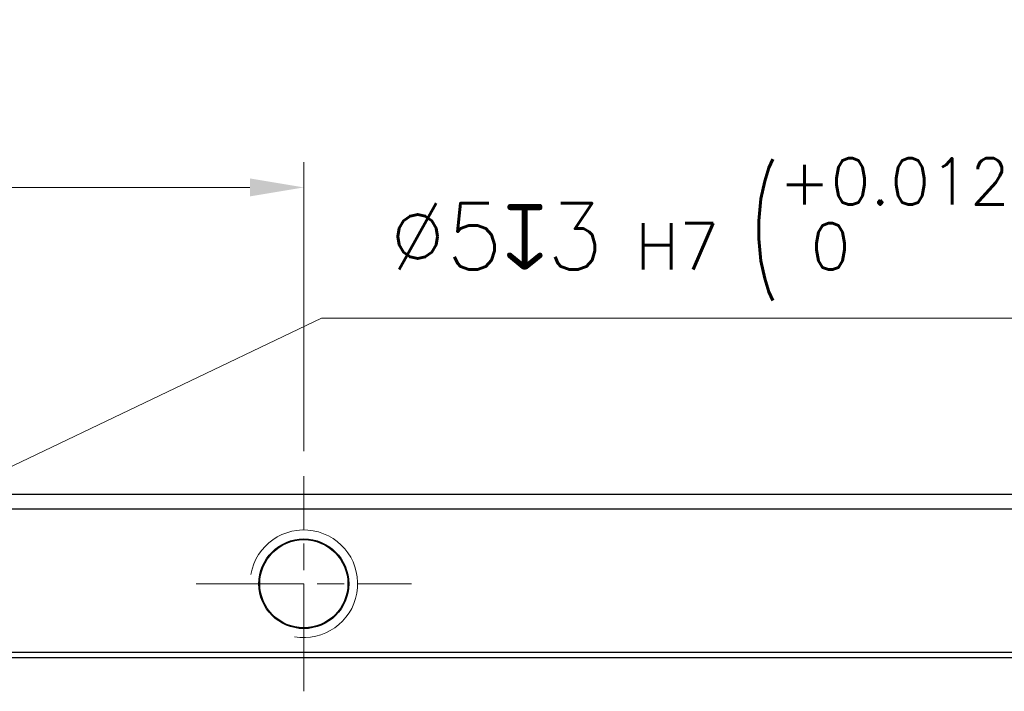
# Model space of a CAD drawing. Header units: inches. Extents: x 0 to 6721, y -3375 to 1330.
# Tile 111 of 196: x 4065 to 4120, y 458 to 495. Entities that reach past the tile are written whole.
import ezdxf

# ---------------------------------------------------------------- set-up
doc = ezdxf.new("R2010")
doc.units = ezdxf.units.IN
doc.header["$MEASUREMENT"] = 0
for name, pattern in [('AM_ISO08W050x2', [9, 6, -0.75, 1.5, -0.75]), ('CENTER', [2, 1.25, -0.25, 0.25, -0.25]), ('SLD-實線', [0])]:
    doc.linetypes.add(name, pattern=pattern)
for name, color, linetype, lineweight in [('AM_0', 7, 'Continuous', 30), ('AM_4', 3, 'Continuous', 15), ('AM_5', 3, 'Continuous', 15), ('AM_7', 4, 'CENTER', 15)]:
    doc.layers.add(name, color=color, linetype=linetype, lineweight=lineweight)
doc.styles.add('尺寸標註', font='romans.shx', dxfattribs={"bigfont": 'CHINESET.SHX'})
doc.dimstyles.new('複本(3) CNS2-1$0', dxfattribs={"dimtxt": 3.7, "dimasz": 3, "dimexe": 1.4, "dimexo": 1.4, "dimgap": 1, "dimtad": 1, "dimtoh": 1, "dimdsep": 46, "dimtxsty": '尺寸標註', "dimcen": 0, "dimclrd": 2, "dimclre": 2, "dimclrt": 3, "dimadec": 0, "dimazin": 2, "dimtp": 0.1, "dimtm": 0.1, "dimtfac": 0.71, "dimtmove": 0, "dimatfit": 0, "dimfxl": 0, "dimlwd": 13, "dimlwe": 13, "dimarcsym": 0})
doc.dimstyles.new('複本(3) CNS2-1$3', dxfattribs={"dimtxt": 3.7, "dimasz": 3, "dimexe": 1.4, "dimexo": 1.4, "dimgap": 1, "dimtad": 1, "dimtoh": 1, "dimdsep": 46, "dimtxsty": '尺寸標註', "dimcen": 0, "dimclrd": 2, "dimclre": 2, "dimclrt": 3, "dimadec": 0, "dimazin": 2, "dimtp": 0.1, "dimtm": 0.1, "dimtfac": 0.71, "dimtmove": 0, "dimatfit": 0, "dimfxl": 0, "dimlwd": 13, "dimlwe": 13, "dimarcsym": 0})

# ---------------------------------------------------------------- blocks, each defined once
blk = doc.blocks.new('*U20')
at = {"layer": 'AM_0'}
blk.add_circle((1962.216, 1922.028), 2.459, dxfattribs=at)
at = {"layer": 'AM_4'}
blk.add_arc((1962.216, 1922.028), 3, 260, 170, dxfattribs=at)
at = {"layer": 'AM_7', "linetype": 'AM_ISO08W050x2'}
for p, q in [((1962.216, 1916.028), (1962.216, 1928.028)), ((1956.216, 1922.028), (1968.216, 1922.028))]:
    blk.add_line(p, q, dxfattribs=at)
blk = doc.blocks.new('*D293')
at = {"layer": 'AM_5', "color": 2, "lineweight": 13}
for p, q in [((4020.863, 470.367), (4020.863, 487.473)), ((4080.863, 471.367), (4080.863, 487.473)), ((4077.863, 486.073), (4023.863, 486.073))]:
    blk.add_line(p, q, dxfattribs=at)
at = {"layer": 'AM_5', "color": 2}
for points in [[(4023.863, 486.573), (4023.863, 485.573), (4020.863, 486.073)], [(4077.863, 486.573), (4077.863, 485.573), (4080.863, 486.073)]]:
    blk.add_solid(points, dxfattribs=at)
at = {"layer": 'Defpoints', "color": 0}
for p in [(4020.863, 486.073), (4080.863, 469.967), (4020.863, 468.967)]:
    blk.add_point(p, dxfattribs=at)
at = {"layer": 'AM_5', "color": 3, "insert": (4050.863, 488.923), "char_height": 3.7, "attachment_point": 5, "style": '尺寸標註'}
blk.add_mtext('60', dxfattribs=at)
blk = doc.blocks.new('*D295')
at = {"layer": 'AM_5', "color": 2, "lineweight": 13}
for p, q in [((4055.825, 466.34), (4081.85, 478.786)), ((4081.85, 478.786), (4140.076, 478.786)), ((4048.607, 462.889), (4053.118, 465.046)), ((4045.901, 461.595), (4043.195, 460.3))]:
    blk.add_line(p, q, dxfattribs=at)
at = {"layer": 'AM_5', "color": 2}
for points in [[(4055.609, 466.791), (4056.04, 465.889), (4053.118, 465.046)], [(4045.685, 462.046), (4046.117, 461.143), (4048.607, 462.889)]]:
    blk.add_solid(points, dxfattribs=at)
at = {"layer": 'Defpoints', "color": 0}
for p in [(4053.118, 465.046), (4048.607, 462.889)]:
    blk.add_point(p, dxfattribs=at)
at = {"layer": 'AM_5', "color": 3, "insert": (4111.463, 483.732), "char_height": 3.7, "attachment_point": 5, "style": '尺寸標註'}
blk.add_mtext('∅5{\\Famgdt;x}3{}{\\H0.7x;\\C3; H7 {\\H2x;\\W0.5;(}\\S+0.012^  0;{\\H2x;\\W0.5;)}}(含對側)', dxfattribs=at)

msp = doc.modelspace()

# ---------------------------------------------------------------- linework, layer by layer
at = {"color": 7, "linetype": 'SLD-實線', "lineweight": 25}
for p, q in [((3966.363, 468.967), (4136.363, 468.967)), ((3966.363, 468.145), (4136.363, 468.145)), ((3966.363, 460.145), (4136.363, 460.145)), ((3966.363, 459.845), (4136.363, 459.845))]:
    msp.add_line(p, q, dxfattribs=at)
msp.add_circle((4080.863, 463.967), 2.5, dxfattribs=at)

# ---------------------------------------------------------------- block references
at = {"layer": 'AM_0'}
msp.add_blockref('*U20', (2118.647, -1458.06), dxfattribs=at)

# ---------------------------------------------------------------- dimensions: what is measured, and where the dimension line sits
at = {"layer": 'AM_5'}
dim = msp.add_diameter_dim_2p(p1=(4048.607, 462.889), p2=(4053.118, 465.046), text='<>{\\Famgdt;x}3{}{\\H0.7x;\\C3; H7 {\\H2x;\\W0.5;(}\\S+0.012^  0;{\\H2x;\\W0.5;)}}(含對側)', dimstyle='複本(3) CNS2-1$3', override={"dimdec": 1, "dimtp": 0.1, "dimtm": 0.1, "dimtdec": 3, "dimtzin": 8}, dxfattribs=at)
dim.commit()
dim.dimension.update_dxf_attribs({"geometry": '*D295', "text_midpoint": (4111.463, 478.786), "dimtype": 163})
dim = msp.add_linear_dim(base=(4020.863, 486.073), p1=(4080.863, 469.967), p2=(4020.863, 468.967), dimstyle='複本(3) CNS2-1$0', override={"dimdec": 1}, dxfattribs=at)
dim.commit()
dim.dimension.update_dxf_attribs({"geometry": '*D293', "text_midpoint": (4050.863, 488.923)})

doc.saveas('drawing.dxf')
